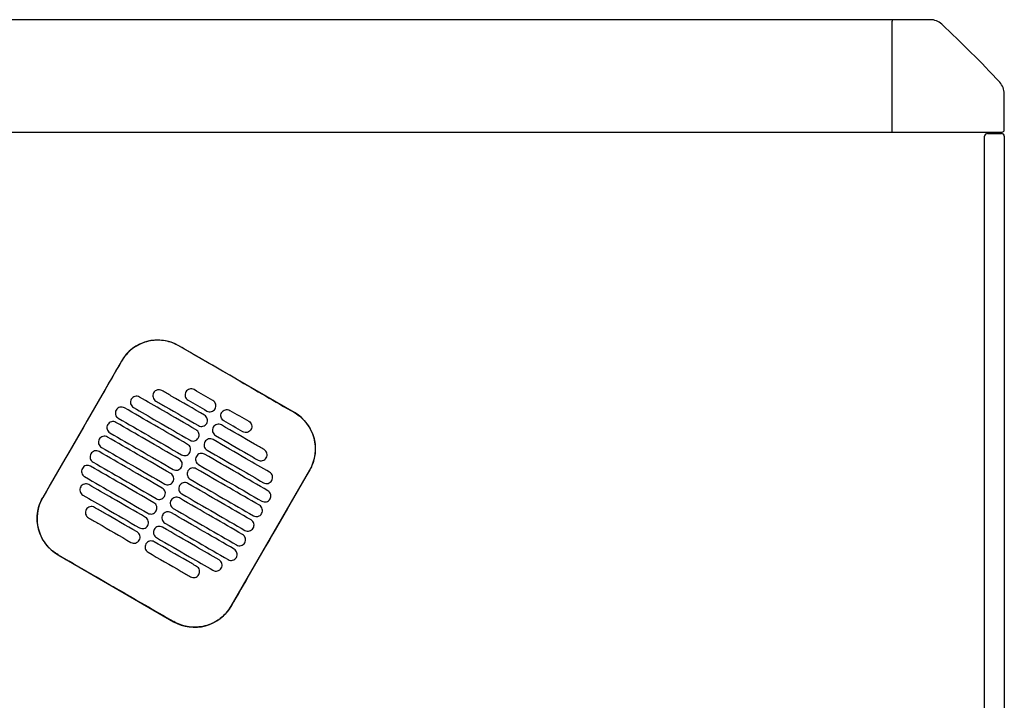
# Model space of a CAD drawing. Header units: metres. Extents: x 15.7 to 54.8, y -39.7 to 1.1.
# Tile 202 of 256: x 54.058 to 54.759, y -37.287 to -36.803. Entities that reach past the tile are written whole.
import ezdxf

# ---------------------------------------------------------------- set-up
doc = ezdxf.new("R2010")
doc.units = ezdxf.units.M
doc.header["$MEASUREMENT"] = 0
doc.layers.add('2D', color=252, linetype='Continuous')

# ---------------------------------------------------------------- blocks, each defined once
blk = doc.blocks.new('2D_QYOS_600')
for p, q in [((2.36149, 0), (1.70935, 0)), ((2.3873, 0), (2.36149, 0)), ((2.35999, -0.0015), (2.35999, -0.0795)), ((2.43999, -0.0785), (2.43999, -0.05269)), ((0.0795, -0.08), (2.36049, -0.08)), ((2.36049, -0.08), (2.43849, -0.08)), ((2.42604, -0.967), (2.42604, -0.083)), ((2.42804, -0.081), (2.43804, -0.081)), ((2.44004, -0.083), (2.44004, -0.967)), ((1.93453, -0.2796), (1.85227, -0.23208)), ((1.81128, -0.24305), (1.75526, -0.34003)), ((1.88948, -0.41757), (1.9455, -0.32058)), ((1.76623, -0.38102), (1.84849, -0.42854))]:
    blk.add_line(p, q)
for centre, radius, start, end in [((2.36149, -0.0015), 0.0015, 90, 180), ((2.3873, -0.012), 0.012, 47.12151, 90), ((1.85842, -0.58157), 0.78926, 42.87849, 47.12151), ((2.42799, -0.05269), 0.012, 0, 42.87849), ((2.36049, -0.0795), 0.0005, 180, 270), ((2.42804, -0.083), 0.002, 90, 180), ((2.43804, -0.083), 0.002, 0, 90), ((2.43849, -0.0785), 0.0015, 270, 0), ((1.83726, -0.25806), 0.03, 59.98651, 149.98651), ((1.91952, -0.30558), 0.03, 329.98651, 59.98651), ((1.78124, -0.35504), 0.03, 149.98651, 239.98651), ((1.8635, -0.40256), 0.03, 239.98651, 329.98651)]:
    blk.add_arc(centre, radius, start, end)
for points, knots in [([(1.85221, -0.23218), (1.85155, -0.2318), (1.85088, -0.23144), (1.84698, -0.22957), (1.84353, -0.22861), (1.8364, -0.22796), (1.83277, -0.22828), (1.82545, -0.23031), (1.82186, -0.23213), (1.81576, -0.23695), (1.81327, -0.23984), (1.81138, -0.24311)], [-8.20809, -8.20809, -8.20809, -8.20809, -7.978943, -7.978943, -6.912231, -6.912231, -5.830065, -5.830065, -4.632711, -4.632711, -3.498654, -3.498654, -3.498654, -3.498654]), ([(1.89334, -0.25595), (1.89171, -0.25501), (1.89009, -0.25407), (1.87458, -0.24511), (1.86319, -0.23852), (1.85221, -0.23218)], [-12.071476, -12.071476, -12.071476, -12.071476, -11.509189, -11.509189, -6.696301, -6.696301, -6.696301, -6.696301]), ([(1.81138, -0.24311), (1.80682, -0.251), (1.80209, -0.2592), (1.78344, -0.2915), (1.7694, -0.3158), (1.75536, -0.34009)], [-3.18138, -3.18138, -3.18138, -3.18138, -2.673929, -2.673929, -1.133377, -1.133377, -1.133377, -1.133377]), ([(1.8343, -0.26559), (1.83405, -0.26601), (1.83383, -0.26656), (1.83369, -0.26775), (1.83372, -0.2683), (1.834, -0.26938), (1.83426, -0.26989), (1.83498, -0.27085), (1.83544, -0.27121), (1.83587, -0.27146)], [-0.5553353, -0.5553353, -0.5553353, -0.5553353, -0.4045593, -0.4045593, -0.278267, -0.278267, -0.1472205, -0.1472205, 0, 0, 0, 0]), ([(1.84017, -0.26401), (1.83975, -0.26377), (1.8392, -0.26355), (1.83802, -0.2634), (1.83746, -0.26344), (1.83639, -0.26372), (1.83587, -0.26397), (1.83491, -0.2647), (1.83454, -0.26516), (1.8343, -0.26559)], [-0.5513875, -0.5513875, -0.5513875, -0.5513875, -0.4031047, -0.4031047, -0.2776919, -0.2776919, -0.1471638, -0.1471638, 0, 0, 0, 0]), ([(1.87048, -0.28152), (1.86262, -0.27698), (1.85475, -0.27243), (1.84464, -0.2666), (1.84241, -0.2653), (1.84017, -0.26401)], [0.699452, 0.699452, 0.699452, 0.699452, 3.425217, 3.425217, 4.200582, 4.200582, 4.200582, 4.200582]), ([(1.85719, -0.26495), (1.85694, -0.26537), (1.85672, -0.26592), (1.85657, -0.26711), (1.85661, -0.26766), (1.85689, -0.26874), (1.85714, -0.26926), (1.85787, -0.27021), (1.85833, -0.27058), (1.85875, -0.27082)], [-0.5553938, -0.5553938, -0.5553938, -0.5553938, -0.4045733, -0.4045733, -0.2782728, -0.2782728, -0.147221, -0.147221, 0, 0, 0, 0]), ([(1.86306, -0.26337), (1.86263, -0.26313), (1.86208, -0.26291), (1.8609, -0.26276), (1.86035, -0.2628), (1.85927, -0.26308), (1.85876, -0.26333), (1.8578, -0.26406), (1.85743, -0.26452), (1.85719, -0.26495)], [-0.5513269, -0.5513269, -0.5513269, -0.5513269, -0.4030891, -0.4030891, -0.2776846, -0.2776846, -0.1471626, -0.1471626, 0, 0, 0, 0]), ([(1.81834, -0.27022), (1.81809, -0.27065), (1.81787, -0.2712), (1.81773, -0.27239), (1.81776, -0.27294), (1.81804, -0.27401), (1.8183, -0.27453), (1.81902, -0.27549), (1.81948, -0.27585), (1.81991, -0.2761)], [-0.5553003, -0.5553003, -0.5553003, -0.5553003, -0.4045497, -0.4045497, -0.2782639, -0.2782639, -0.1472208, -0.1472208, 0, 0, 0, 0]), ([(1.82421, -0.26865), (1.82378, -0.2684), (1.82324, -0.26819), (1.82206, -0.26804), (1.8215, -0.26807), (1.82043, -0.26836), (1.81991, -0.26861), (1.81895, -0.26934), (1.81858, -0.2698), (1.81834, -0.27022)], [-0.5514248, -0.5514248, -0.5514248, -0.5514248, -0.4031161, -0.4031161, -0.2776965, -0.2776965, -0.1471644, -0.1471644, 0, 0, 0, 0]), ([(1.86448, -0.29191), (1.85661, -0.28737), (1.84875, -0.28282), (1.83532, -0.27507), (1.82976, -0.27186), (1.82421, -0.26865)], [0.699452, 0.699452, 0.699452, 0.699452, 3.42526, 3.42526, 5.350619, 5.350619, 5.350619, 5.350619]), ([(1.83587, -0.27146), (1.8381, -0.27275), (1.84034, -0.27404), (1.85045, -0.27988), (1.85831, -0.28443), (1.86618, -0.28897)], [2.649916, 2.649916, 2.649916, 2.649916, 3.425249, 3.425249, 6.151046, 6.151046, 6.151046, 6.151046]), ([(1.87805, -0.277), (1.8783, -0.27658), (1.87852, -0.27603), (1.87867, -0.27484), (1.87863, -0.27429), (1.87835, -0.27321), (1.8781, -0.2727), (1.87737, -0.27174), (1.87691, -0.27138), (1.87649, -0.27113)], [-0.5554178, -0.5554178, -0.5554178, -0.5554178, -0.4045751, -0.4045751, -0.2782741, -0.2782741, -0.1472211, -0.1472211, 0, 0, 0, 0]), ([(1.80757, -0.27786), (1.80733, -0.27829), (1.80711, -0.27884), (1.80696, -0.28003), (1.807, -0.28058), (1.80728, -0.28165), (1.80753, -0.28217), (1.80826, -0.28313), (1.80872, -0.28349), (1.80914, -0.28374)], [-0.5552876, -0.5552876, -0.5552876, -0.5552876, -0.4045446, -0.4045446, -0.2782629, -0.2782629, -0.1472212, -0.1472212, 0, 0, 0, 0]), ([(1.81344, -0.27629), (1.81302, -0.27604), (1.81247, -0.27583), (1.81129, -0.27568), (1.81074, -0.27571), (1.80966, -0.276), (1.80914, -0.27625), (1.80818, -0.27698), (1.80782, -0.27744), (1.80757, -0.27786)], [-0.5514378, -0.5514378, -0.5514378, -0.5514378, -0.4031217, -0.4031217, -0.2776979, -0.2776979, -0.1471642, -0.1471642, 0, 0, 0, 0]), ([(1.85848, -0.30231), (1.85061, -0.29776), (1.84274, -0.29322), (1.82773, -0.28454), (1.82059, -0.28042), (1.81344, -0.27629)], [0.699452, 0.699452, 0.699452, 0.699452, 3.425292, 3.425292, 5.900643, 5.900643, 5.900643, 5.900643]), ([(1.81991, -0.2761), (1.82546, -0.27931), (1.83102, -0.28252), (1.84444, -0.29027), (1.85231, -0.29482), (1.86018, -0.29936)], [1.499949, 1.499949, 1.499949, 1.499949, 3.425284, 3.425284, 6.151116, 6.151116, 6.151116, 6.151116]), ([(1.87219, -0.27858), (1.87261, -0.27882), (1.87316, -0.27904), (1.87434, -0.27919), (1.87489, -0.27915), (1.87597, -0.27887), (1.87648, -0.27862), (1.87744, -0.27789), (1.87781, -0.27743), (1.87805, -0.277)], [-0.5512937, -0.5512937, -0.5512937, -0.5512937, -0.403082, -0.403082, -0.27768, -0.27768, -0.1471612, -0.1471612, 0, 0, 0, 0]), ([(1.8843, -0.28558), (1.88387, -0.28533), (1.88342, -0.28497), (1.88269, -0.28401), (1.88244, -0.28349), (1.88215, -0.28242), (1.88212, -0.28187), (1.88227, -0.28068), (1.88249, -0.28013), (1.88273, -0.27971)], [0, 0, 0, 0, 0.1472222, 0.1472222, 0.2782773, 0.2782773, 0.4045795, 0.4045795, 0.5554397, 0.5554397, 0.5554397, 0.5554397]), ([(1.88273, -0.27971), (1.88298, -0.27928), (1.88334, -0.27882), (1.8843, -0.27809), (1.88482, -0.27784), (1.88589, -0.27756), (1.88645, -0.27752), (1.88763, -0.27767), (1.88818, -0.27789), (1.8886, -0.27813)], [0, 0, 0, 0, 0.1471605, 0.1471605, 0.2776781, 0.2776781, 0.4030803, 0.4030803, 0.5512777, 0.5512777, 0.5512777, 0.5512777]), ([(1.93447, -0.2797), (1.93453, -0.27973), (1.93459, -0.27976), (1.93806, -0.2818), (1.94105, -0.28446), (1.9458, -0.29078), (1.94752, -0.29438), (1.94938, -0.30168), (1.94963, -0.30529), (1.94891, -0.31181), (1.94815, -0.31469), (1.94651, -0.31848), (1.94599, -0.31952), (1.9454, -0.32053)], [8.273299, 8.273299, 8.273299, 8.273299, 8.293543, 8.293543, 9.48086, 9.48086, 10.665623, 10.665623, 11.74288, 11.74288, 12.632334, 12.632334, 12.981673, 12.981673, 12.981673, 12.981673]), ([(1.80744, -0.28668), (1.80702, -0.28644), (1.80647, -0.28622), (1.80529, -0.28607), (1.80473, -0.28611), (1.80366, -0.28639), (1.80314, -0.28664), (1.80218, -0.28737), (1.80182, -0.28783), (1.80157, -0.28826)], [-0.5514274, -0.5514274, -0.5514274, -0.5514274, -0.4031209, -0.4031209, -0.2776962, -0.2776962, -0.1471634, -0.1471634, 0, 0, 0, 0]), ([(1.85248, -0.3127), (1.84461, -0.30815), (1.83674, -0.30361), (1.82173, -0.29493), (1.81458, -0.29081), (1.80744, -0.28668)], [0.699452, 0.699452, 0.699452, 0.699452, 3.425313, 3.425313, 5.900643, 5.900643, 5.900643, 5.900643]), ([(1.80914, -0.28374), (1.81629, -0.28786), (1.82343, -0.29199), (1.83844, -0.30066), (1.84631, -0.30521), (1.85418, -0.30975)], [0.949973, 0.949973, 0.949973, 0.949973, 3.425307, 3.425307, 6.151164, 6.151164, 6.151164, 6.151164]), ([(1.86618, -0.28897), (1.86661, -0.28921), (1.86715, -0.28943), (1.86833, -0.28958), (1.86889, -0.28954), (1.86996, -0.28926), (1.87048, -0.28901), (1.87144, -0.28828), (1.87181, -0.28782), (1.87205, -0.28739)], [-0.5513071, -0.5513071, -0.5513071, -0.5513071, -0.4030846, -0.4030846, -0.2776802, -0.2776802, -0.1471604, -0.1471604, 0, 0, 0, 0]), ([(1.87205, -0.28739), (1.8723, -0.28697), (1.87252, -0.28642), (1.87266, -0.28523), (1.87263, -0.28468), (1.87235, -0.28361), (1.87209, -0.28309), (1.87137, -0.28213), (1.87091, -0.28177), (1.87048, -0.28152)], [-0.5553983, -0.5553983, -0.5553983, -0.5553983, -0.4045681, -0.4045681, -0.278271, -0.278271, -0.1472202, -0.1472202, 0, 0, 0, 0]), ([(1.90203, -0.28589), (1.90246, -0.28613), (1.90291, -0.2865), (1.90364, -0.28745), (1.90389, -0.28797), (1.90417, -0.28904), (1.90421, -0.2896), (1.90406, -0.29079), (1.90384, -0.29134), (1.9036, -0.29176)], [0, 0, 0, 0, 0.147223, 0.147223, 0.2782783, 0.2782783, 0.4045781, 0.4045781, 0.5554474, 0.5554474, 0.5554474, 0.5554474]), ([(1.80157, -0.28826), (1.80133, -0.28868), (1.80111, -0.28923), (1.80096, -0.29042), (1.80099, -0.29097), (1.80128, -0.29204), (1.80153, -0.29256), (1.80226, -0.29352), (1.80271, -0.29388), (1.80314, -0.29413)], [-0.5552953, -0.5552953, -0.5552953, -0.5552953, -0.4045437, -0.4045437, -0.2782634, -0.2782634, -0.1472215, -0.1472215, 0, 0, 0, 0]), ([(1.80314, -0.29413), (1.81028, -0.29825), (1.81743, -0.30238), (1.83244, -0.31105), (1.84031, -0.3156), (1.84818, -0.32014)], [0.949998, 0.949998, 0.949998, 0.949998, 3.42532, 3.42532, 6.151189, 6.151189, 6.151189, 6.151189]), ([(1.86605, -0.29779), (1.86629, -0.29736), (1.86651, -0.29681), (1.86666, -0.29562), (1.86663, -0.29507), (1.86634, -0.294), (1.86609, -0.29348), (1.86536, -0.29252), (1.86491, -0.29216), (1.86448, -0.29191)], [-0.5553838, -0.5553838, -0.5553838, -0.5553838, -0.4045626, -0.4045626, -0.2782686, -0.2782686, -0.1472195, -0.1472195, 0, 0, 0, 0]), ([(1.87673, -0.2901), (1.87648, -0.29052), (1.87626, -0.29107), (1.87612, -0.29226), (1.87615, -0.29281), (1.87643, -0.29389), (1.87669, -0.2944), (1.87741, -0.29536), (1.87787, -0.29572), (1.8783, -0.29597)], [-0.5554159, -0.5554159, -0.5554159, -0.5554159, -0.4045716, -0.4045716, -0.2782736, -0.2782736, -0.1472211, -0.1472211, 0, 0, 0, 0]), ([(1.8826, -0.28852), (1.88217, -0.28828), (1.88163, -0.28806), (1.88045, -0.28791), (1.87989, -0.28795), (1.87882, -0.28823), (1.8783, -0.28848), (1.87734, -0.28921), (1.87697, -0.28967), (1.87673, -0.2901)], [-0.5512944, -0.5512944, -0.5512944, -0.5512944, -0.4030833, -0.4030833, -0.2776787, -0.2776787, -0.1471599, -0.1471599, 0, 0, 0, 0]), ([(1.91291, -0.30603), (1.91068, -0.30474), (1.90844, -0.30345), (1.89833, -0.29761), (1.89047, -0.29307), (1.8826, -0.28852)], [2.649852, 2.649852, 2.649852, 2.649852, 3.425217, 3.425217, 6.150983, 6.150983, 6.150983, 6.150983]), ([(1.9036, -0.29176), (1.90335, -0.29218), (1.90299, -0.29264), (1.90203, -0.29338), (1.90151, -0.29363), (1.90043, -0.29391), (1.89988, -0.29395), (1.8987, -0.2938), (1.89815, -0.29358), (1.89773, -0.29334)], [0, 0, 0, 0, 0.1471602, 0.1471602, 0.2776775, 0.2776775, 0.4030818, 0.4030818, 0.5512681, 0.5512681, 0.5512681, 0.5512681]), ([(1.79557, -0.29865), (1.79532, -0.29907), (1.7951, -0.29962), (1.79496, -0.30081), (1.79499, -0.30136), (1.79527, -0.30244), (1.79553, -0.30295), (1.79625, -0.30391), (1.79671, -0.30427), (1.79714, -0.30452)], [-0.5553076, -0.5553076, -0.5553076, -0.5553076, -0.4045445, -0.4045445, -0.2782646, -0.2782646, -0.1472219, -0.1472219, 0, 0, 0, 0]), ([(1.80144, -0.29707), (1.80101, -0.29683), (1.80047, -0.29661), (1.79929, -0.29646), (1.79873, -0.2965), (1.79766, -0.29678), (1.79714, -0.29703), (1.79618, -0.29776), (1.79581, -0.29822), (1.79557, -0.29865)], [-0.5514139, -0.5514139, -0.5514139, -0.5514139, -0.4031194, -0.4031194, -0.2776944, -0.2776944, -0.1471626, -0.1471626, 0, 0, 0, 0]), ([(1.84647, -0.32309), (1.83861, -0.31854), (1.83074, -0.314), (1.81573, -0.30532), (1.80858, -0.3012), (1.80144, -0.29707)], [0.699452, 0.699452, 0.699452, 0.699452, 3.425322, 3.425322, 5.900643, 5.900643, 5.900643, 5.900643]), ([(1.86018, -0.29936), (1.8606, -0.29961), (1.86115, -0.29982), (1.86233, -0.29997), (1.86289, -0.29994), (1.86396, -0.29965), (1.86448, -0.2994), (1.86544, -0.29867), (1.8658, -0.29821), (1.86605, -0.29779)], [-0.5513171, -0.5513171, -0.5513171, -0.5513171, -0.4030867, -0.4030867, -0.2776803, -0.2776803, -0.1471597, -0.1471597, 0, 0, 0, 0]), ([(1.87073, -0.30049), (1.87048, -0.30091), (1.87026, -0.30146), (1.87011, -0.30265), (1.87015, -0.3032), (1.87043, -0.30428), (1.87068, -0.30479), (1.87141, -0.30575), (1.87187, -0.30611), (1.87229, -0.30636)], [-0.555397, -0.555397, -0.555397, -0.555397, -0.4045652, -0.4045652, -0.2782705, -0.2782705, -0.1472202, -0.1472202, 0, 0, 0, 0]), ([(1.8766, -0.29891), (1.87617, -0.29867), (1.87562, -0.29845), (1.87444, -0.2983), (1.87389, -0.29834), (1.87281, -0.29862), (1.8723, -0.29887), (1.87134, -0.2996), (1.87097, -0.30006), (1.87073, -0.30049)], [-0.5513075, -0.5513075, -0.5513075, -0.5513075, -0.4030857, -0.4030857, -0.2776792, -0.2776792, -0.1471593, -0.1471593, 0, 0, 0, 0]), ([(1.91687, -0.32218), (1.91131, -0.31897), (1.90576, -0.31576), (1.89233, -0.308), (1.88446, -0.30346), (1.8766, -0.29891)], [1.499901, 1.499901, 1.499901, 1.499901, 3.42526, 3.42526, 6.151068, 6.151068, 6.151068, 6.151068]), ([(1.8783, -0.29597), (1.88616, -0.30051), (1.89403, -0.30506), (1.90414, -0.31089), (1.90637, -0.31219), (1.90861, -0.31348)], [0.699452, 0.699452, 0.699452, 0.699452, 3.425249, 3.425249, 4.200582, 4.200582, 4.200582, 4.200582]), ([(1.79544, -0.30746), (1.79501, -0.30722), (1.79446, -0.307), (1.79328, -0.30685), (1.79273, -0.30689), (1.79165, -0.30717), (1.79114, -0.30742), (1.79018, -0.30815), (1.78981, -0.30861), (1.78957, -0.30904)], [-0.551397, -0.551397, -0.551397, -0.551397, -0.4031173, -0.4031173, -0.2776925, -0.2776925, -0.1471621, -0.1471621, 0, 0, 0, 0]), ([(1.84047, -0.33348), (1.8326, -0.32893), (1.82474, -0.32439), (1.80972, -0.31572), (1.80258, -0.31159), (1.79544, -0.30746)], [0.699452, 0.699452, 0.699452, 0.699452, 3.425321, 3.425321, 5.900643, 5.900643, 5.900643, 5.900643]), ([(1.79714, -0.30452), (1.80428, -0.30864), (1.81142, -0.31277), (1.82644, -0.32144), (1.8343, -0.32599), (1.84217, -0.33053)], [0.950001, 0.950001, 0.950001, 0.950001, 3.425322, 3.425322, 6.151192, 6.151192, 6.151192, 6.151192]), ([(1.85418, -0.30975), (1.8546, -0.31), (1.85515, -0.31021), (1.85633, -0.31036), (1.85688, -0.31033), (1.85796, -0.31004), (1.85848, -0.30979), (1.85944, -0.30906), (1.8598, -0.3086), (1.86005, -0.30818)], [-0.5513237, -0.5513237, -0.5513237, -0.5513237, -0.4030882, -0.4030882, -0.2776804, -0.2776804, -0.1471592, -0.1471592, 0, 0, 0, 0]), ([(1.86005, -0.30818), (1.86029, -0.30775), (1.86051, -0.3072), (1.86066, -0.30601), (1.86062, -0.30546), (1.86034, -0.30439), (1.86009, -0.30387), (1.85936, -0.30292), (1.8589, -0.30255), (1.85848, -0.30231)], [-0.5553742, -0.5553742, -0.5553742, -0.5553742, -0.4045587, -0.4045587, -0.278267, -0.278267, -0.1472191, -0.1472191, 0, 0, 0, 0]), ([(1.87229, -0.30636), (1.88016, -0.3109), (1.88803, -0.31545), (1.90145, -0.3232), (1.90701, -0.32641), (1.91257, -0.32962)], [0.699452, 0.699452, 0.699452, 0.699452, 3.425284, 3.425284, 5.350619, 5.350619, 5.350619, 5.350619]), ([(1.91448, -0.3119), (1.91473, -0.31148), (1.91495, -0.31093), (1.91509, -0.30974), (1.91506, -0.30919), (1.91478, -0.30812), (1.91452, -0.3076), (1.9138, -0.30664), (1.91334, -0.30628), (1.91291, -0.30603)], [-0.555418, -0.555418, -0.555418, -0.555418, -0.4045683, -0.4045683, -0.2782762, -0.2782762, -0.1472238, -0.1472238, 0, 0, 0, 0]), ([(1.78957, -0.30904), (1.78932, -0.30946), (1.7891, -0.31001), (1.78895, -0.3112), (1.78899, -0.31175), (1.78927, -0.31283), (1.78952, -0.31334), (1.79025, -0.3143), (1.79071, -0.31466), (1.79113, -0.31491)], [-0.5553245, -0.5553245, -0.5553245, -0.5553245, -0.4045471, -0.4045471, -0.2782667, -0.2782667, -0.1472226, -0.1472226, 0, 0, 0, 0]), ([(1.79113, -0.31491), (1.79828, -0.31904), (1.80542, -0.32316), (1.82043, -0.33183), (1.8283, -0.33638), (1.83617, -0.34092)], [0.949982, 0.949982, 0.949982, 0.949982, 3.425312, 3.425312, 6.151173, 6.151173, 6.151173, 6.151173]), ([(1.85404, -0.31857), (1.85429, -0.31815), (1.85451, -0.31759), (1.85466, -0.31641), (1.85462, -0.31585), (1.85434, -0.31478), (1.85409, -0.31426), (1.85336, -0.31331), (1.8529, -0.31294), (1.85248, -0.3127)], [-0.5553693, -0.5553693, -0.5553693, -0.5553693, -0.4045566, -0.4045566, -0.2782661, -0.2782661, -0.1472189, -0.1472189, 0, 0, 0, 0]), ([(1.86472, -0.31088), (1.86448, -0.3113), (1.86426, -0.31185), (1.86411, -0.31304), (1.86415, -0.31359), (1.86443, -0.31467), (1.86468, -0.31518), (1.86541, -0.31614), (1.86587, -0.3165), (1.86629, -0.31675)], [-0.555383, -0.555383, -0.555383, -0.555383, -0.4045604, -0.4045604, -0.2782682, -0.2782682, -0.1472195, -0.1472195, 0, 0, 0, 0]), ([(1.87059, -0.3093), (1.87017, -0.30906), (1.86962, -0.30884), (1.86844, -0.30869), (1.86789, -0.30873), (1.86681, -0.30901), (1.86629, -0.30926), (1.86533, -0.30999), (1.86497, -0.31045), (1.86472, -0.31088)], [-0.5513173, -0.5513173, -0.5513173, -0.5513173, -0.4030875, -0.4030875, -0.2776797, -0.2776797, -0.147159, -0.147159, 0, 0, 0, 0]), ([(1.91563, -0.33532), (1.90848, -0.33119), (1.90134, -0.32706), (1.88633, -0.31839), (1.87846, -0.31385), (1.87059, -0.3093)], [0.949941, 0.949941, 0.949941, 0.949941, 3.425292, 3.425292, 6.151132, 6.151132, 6.151132, 6.151132]), ([(1.90861, -0.31348), (1.90904, -0.31372), (1.90958, -0.31394), (1.91076, -0.31409), (1.91132, -0.31405), (1.91239, -0.31377), (1.91291, -0.31352), (1.91387, -0.31279), (1.91424, -0.31233), (1.91448, -0.3119)], [-0.5513007, -0.5513007, -0.5513007, -0.5513007, -0.4030941, -0.4030941, -0.2776814, -0.2776814, -0.1471603, -0.1471603, 0, 0, 0, 0]), ([(1.78356, -0.31943), (1.78332, -0.31985), (1.7831, -0.3204), (1.78295, -0.32159), (1.78299, -0.32214), (1.78327, -0.32322), (1.78352, -0.32373), (1.78425, -0.32469), (1.78471, -0.32505), (1.78513, -0.3253)], [-0.5553462, -0.5553462, -0.5553462, -0.5553462, -0.4045514, -0.4045514, -0.2782696, -0.2782696, -0.1472236, -0.1472236, 0, 0, 0, 0]), ([(1.78943, -0.31785), (1.78901, -0.31761), (1.78846, -0.31739), (1.78728, -0.31724), (1.78673, -0.31728), (1.78565, -0.31756), (1.78513, -0.31781), (1.78417, -0.31854), (1.78381, -0.319), (1.78356, -0.31943)], [-0.551377, -0.551377, -0.551377, -0.551377, -0.4031143, -0.4031143, -0.2776905, -0.2776905, -0.1471617, -0.1471617, 0, 0, 0, 0]), ([(1.83447, -0.34387), (1.8266, -0.33932), (1.81873, -0.33478), (1.80372, -0.32611), (1.79658, -0.32198), (1.78943, -0.31785)], [0.699452, 0.699452, 0.699452, 0.699452, 3.425308, 3.425308, 5.900643, 5.900643, 5.900643, 5.900643]), ([(1.84818, -0.32014), (1.8486, -0.32039), (1.84915, -0.3206), (1.85033, -0.32075), (1.85088, -0.32072), (1.85196, -0.32044), (1.85248, -0.32018), (1.85343, -0.31945), (1.8538, -0.31899), (1.85404, -0.31857)], [-0.551327, -0.551327, -0.551327, -0.551327, -0.403089, -0.403089, -0.2776804, -0.2776804, -0.1471589, -0.1471589, 0, 0, 0, 0]), ([(1.85872, -0.32127), (1.85848, -0.32169), (1.85826, -0.32224), (1.85811, -0.32343), (1.85814, -0.32398), (1.85843, -0.32506), (1.85868, -0.32558), (1.85941, -0.32653), (1.85986, -0.32689), (1.86029, -0.32714)], [-0.5553737, -0.5553737, -0.5553737, -0.5553737, -0.4045574, -0.4045574, -0.2782667, -0.2782667, -0.1472191, -0.1472191, 0, 0, 0, 0]), ([(1.86459, -0.31969), (1.86417, -0.31945), (1.86362, -0.31923), (1.86244, -0.31908), (1.86188, -0.31912), (1.86081, -0.3194), (1.86029, -0.31965), (1.85933, -0.32038), (1.85897, -0.32084), (1.85872, -0.32127)], [-0.5513238, -0.5513238, -0.5513238, -0.5513238, -0.4030887, -0.4030887, -0.27768, -0.27768, -0.1471588, -0.1471588, 0, 0, 0, 0]), ([(1.90963, -0.34571), (1.90248, -0.34158), (1.89534, -0.33746), (1.88033, -0.32878), (1.87246, -0.32424), (1.86459, -0.31969)], [0.949982, 0.949982, 0.949982, 0.949982, 3.425312, 3.425312, 6.151173, 6.151173, 6.151173, 6.151173]), ([(1.86629, -0.31675), (1.87416, -0.32129), (1.88203, -0.32584), (1.89704, -0.33451), (1.90418, -0.33864), (1.91133, -0.34277)], [0.699452, 0.699452, 0.699452, 0.699452, 3.425308, 3.425308, 5.900643, 5.900643, 5.900643, 5.900643]), ([(1.9454, -0.32053), (1.93136, -0.34482), (1.91732, -0.36911), (1.89866, -0.40144), (1.89402, -0.40948), (1.88938, -0.41751)], [1.133412, 1.133412, 1.133412, 1.133412, 2.681586, 2.681586, 3.193366, 3.193366, 3.193366, 3.193366]), ([(1.91844, -0.32805), (1.91868, -0.32763), (1.9189, -0.32707), (1.91905, -0.32589), (1.91901, -0.32533), (1.91873, -0.32426), (1.91848, -0.32374), (1.91775, -0.32279), (1.91729, -0.32242), (1.91687, -0.32218)], [-0.55538, -0.55538, -0.55538, -0.55538, -0.4045589, -0.4045589, -0.278273, -0.278273, -0.147224, -0.147224, 0, 0, 0, 0]), ([(1.78513, -0.3253), (1.79228, -0.32943), (1.79942, -0.33355), (1.81443, -0.34223), (1.8223, -0.34677), (1.83017, -0.35132)], [0.949941, 0.949941, 0.949941, 0.949941, 3.425291, 3.425291, 6.151132, 6.151132, 6.151132, 6.151132]), ([(1.84217, -0.33053), (1.8426, -0.33078), (1.84314, -0.331), (1.84433, -0.33114), (1.84488, -0.33111), (1.84595, -0.33083), (1.84647, -0.33057), (1.84743, -0.32984), (1.8478, -0.32938), (1.84804, -0.32896)], [-0.551327, -0.551327, -0.551327, -0.551327, -0.4030892, -0.4030892, -0.2776802, -0.2776802, -0.1471588, -0.1471588, 0, 0, 0, 0]), ([(1.84804, -0.32896), (1.84829, -0.32854), (1.84851, -0.32798), (1.84865, -0.3268), (1.84862, -0.32624), (1.84834, -0.32517), (1.84808, -0.32465), (1.84736, -0.3237), (1.8469, -0.32333), (1.84647, -0.32309)], [-0.5553691, -0.5553691, -0.5553691, -0.5553691, -0.4045561, -0.4045561, -0.278266, -0.278266, -0.1472189, -0.1472189, 0, 0, 0, 0]), ([(1.85859, -0.33008), (1.85816, -0.32984), (1.85762, -0.32962), (1.85644, -0.32947), (1.85588, -0.32951), (1.85481, -0.32979), (1.85429, -0.33004), (1.85333, -0.33078), (1.85296, -0.33123), (1.85272, -0.33166)], [-0.551327, -0.551327, -0.551327, -0.551327, -0.4030892, -0.4030892, -0.2776802, -0.2776802, -0.1471588, -0.1471588, 0, 0, 0, 0]), ([(1.86029, -0.32714), (1.86816, -0.33169), (1.87602, -0.33623), (1.89104, -0.3449), (1.89818, -0.34903), (1.90533, -0.35316)], [0.699452, 0.699452, 0.699452, 0.699452, 3.425321, 3.425321, 5.900643, 5.900643, 5.900643, 5.900643]), ([(1.91257, -0.32962), (1.91299, -0.32987), (1.91354, -0.33008), (1.91472, -0.33023), (1.91527, -0.3302), (1.91635, -0.32992), (1.91687, -0.32966), (1.91783, -0.32893), (1.91819, -0.32847), (1.91844, -0.32805)], [-0.551342, -0.551342, -0.551342, -0.551342, -0.4031061, -0.4031061, -0.2776864, -0.2776864, -0.147161, -0.147161, 0, 0, 0, 0]), ([(1.78232, -0.33257), (1.78208, -0.33299), (1.78186, -0.33354), (1.78171, -0.33473), (1.78175, -0.33528), (1.78203, -0.33636), (1.78228, -0.33688), (1.78301, -0.33783), (1.78347, -0.3382), (1.78389, -0.33844)], [-0.5553798, -0.5553798, -0.5553798, -0.5553798, -0.4045588, -0.4045588, -0.278273, -0.278273, -0.147224, -0.147224, 0, 0, 0, 0]), ([(1.78819, -0.33099), (1.78777, -0.33075), (1.78722, -0.33053), (1.78604, -0.33038), (1.78549, -0.33042), (1.78441, -0.3307), (1.78389, -0.33095), (1.78293, -0.33169), (1.78257, -0.33215), (1.78232, -0.33257)], [-0.5513421, -0.5513421, -0.5513421, -0.5513421, -0.4031061, -0.4031061, -0.2776864, -0.2776864, -0.147161, -0.147161, 0, 0, 0, 0]), ([(1.82847, -0.35426), (1.8206, -0.34971), (1.81273, -0.34517), (1.79931, -0.33741), (1.79375, -0.3342), (1.78819, -0.33099)], [0.699452, 0.699452, 0.699452, 0.699452, 3.425284, 3.425284, 5.350619, 5.350619, 5.350619, 5.350619]), ([(1.84204, -0.33935), (1.84228, -0.33893), (1.8425, -0.33838), (1.84265, -0.33719), (1.84262, -0.33663), (1.84233, -0.33556), (1.84208, -0.33504), (1.84135, -0.33409), (1.8409, -0.33372), (1.84047, -0.33348)], [-0.5553737, -0.5553737, -0.5553737, -0.5553737, -0.4045574, -0.4045574, -0.2782667, -0.2782667, -0.1472191, -0.1472191, 0, 0, 0, 0]), ([(1.85272, -0.33166), (1.85247, -0.33208), (1.85225, -0.33263), (1.85211, -0.33382), (1.85214, -0.33437), (1.85242, -0.33545), (1.85268, -0.33597), (1.8534, -0.33692), (1.85386, -0.33729), (1.85429, -0.33753)], [-0.5553691, -0.5553691, -0.5553691, -0.5553691, -0.4045561, -0.4045561, -0.278266, -0.278266, -0.1472189, -0.1472189, 0, 0, 0, 0]), ([(1.90362, -0.3561), (1.89648, -0.35197), (1.88934, -0.34785), (1.87432, -0.33917), (1.86646, -0.33463), (1.85859, -0.33008)], [0.950001, 0.950001, 0.950001, 0.950001, 3.425322, 3.425322, 6.151192, 6.151192, 6.151192, 6.151192]), ([(1.9172, -0.34119), (1.91744, -0.34077), (1.91766, -0.34022), (1.91781, -0.33903), (1.91777, -0.33848), (1.91749, -0.3374), (1.91724, -0.33688), (1.91651, -0.33593), (1.91605, -0.33556), (1.91563, -0.33532)], [-0.5553464, -0.5553464, -0.5553464, -0.5553464, -0.4045515, -0.4045515, -0.2782697, -0.2782697, -0.1472236, -0.1472236, 0, 0, 0, 0]), ([(1.76629, -0.38092), (1.76501, -0.38018), (1.76378, -0.37935), (1.76063, -0.37684), (1.75885, -0.37501), (1.75732, -0.37298), (1.75503, -0.36991), (1.75334, -0.36644), (1.75137, -0.35905), (1.7511, -0.3552), (1.75204, -0.34758), (1.75324, -0.34387), (1.7552, -0.34036), (1.75528, -0.34022), (1.75536, -0.34009)], [17.619777, 17.619777, 17.619777, 17.619777, 18.064718, 18.064718, 18.827754, 18.827754, 18.827754, 19.97637, 19.97637, 21.122539, 21.122539, 22.281306, 22.281306, 22.328075, 22.328075, 22.328075, 22.328075]), ([(1.78389, -0.33844), (1.78945, -0.34165), (1.79501, -0.34486), (1.80843, -0.35262), (1.8163, -0.35716), (1.82417, -0.36171)], [1.499901, 1.499901, 1.499901, 1.499901, 3.42526, 3.42526, 6.151068, 6.151068, 6.151068, 6.151068]), ([(1.83617, -0.34092), (1.83659, -0.34117), (1.83714, -0.34139), (1.83832, -0.34154), (1.83888, -0.3415), (1.83995, -0.34122), (1.84047, -0.34096), (1.84143, -0.34023), (1.84179, -0.33977), (1.84204, -0.33935)], [-0.5513238, -0.5513238, -0.5513238, -0.5513238, -0.4030887, -0.4030887, -0.27768, -0.27768, -0.1471588, -0.1471588, 0, 0, 0, 0]), ([(1.84672, -0.34205), (1.84647, -0.34247), (1.84625, -0.34302), (1.8461, -0.34421), (1.84614, -0.34477), (1.84642, -0.34584), (1.84667, -0.34636), (1.8474, -0.34731), (1.84786, -0.34768), (1.84828, -0.34792)], [-0.5553693, -0.5553693, -0.5553693, -0.5553693, -0.4045566, -0.4045566, -0.2782661, -0.2782661, -0.1472189, -0.1472189, 0, 0, 0, 0]), ([(1.85259, -0.34048), (1.85216, -0.34023), (1.85161, -0.34001), (1.85043, -0.33986), (1.84988, -0.3399), (1.8488, -0.34018), (1.84829, -0.34043), (1.84733, -0.34117), (1.84696, -0.34163), (1.84672, -0.34205)], [-0.5513269, -0.5513269, -0.5513269, -0.5513269, -0.403089, -0.403089, -0.2776804, -0.2776804, -0.1471589, -0.1471589, 0, 0, 0, 0]), ([(1.89762, -0.36649), (1.89048, -0.36236), (1.88333, -0.35824), (1.86832, -0.34957), (1.86045, -0.34502), (1.85259, -0.34048)], [0.949998, 0.949998, 0.949998, 0.949998, 3.42532, 3.42532, 6.151189, 6.151189, 6.151189, 6.151189]), ([(1.85429, -0.33753), (1.86215, -0.34208), (1.87002, -0.34662), (1.88503, -0.35529), (1.89218, -0.35942), (1.89932, -0.36355)], [0.699452, 0.699452, 0.699452, 0.699452, 3.425322, 3.425322, 5.900643, 5.900643, 5.900643, 5.900643]), ([(1.91133, -0.34277), (1.91175, -0.34301), (1.9123, -0.34323), (1.91348, -0.34338), (1.91403, -0.34334), (1.91511, -0.34306), (1.91563, -0.34281), (1.91659, -0.34207), (1.91695, -0.34161), (1.9172, -0.34119)], [-0.5513769, -0.5513769, -0.5513769, -0.5513769, -0.4031143, -0.4031143, -0.2776905, -0.2776905, -0.1471617, -0.1471617, 0, 0, 0, 0]), ([(1.78628, -0.34871), (1.78604, -0.34914), (1.78582, -0.34969), (1.78567, -0.35088), (1.7857, -0.35143), (1.78598, -0.3525), (1.78624, -0.35302), (1.78696, -0.35397), (1.78742, -0.35434), (1.78785, -0.35458)], [-0.5554179, -0.5554179, -0.5554179, -0.5554179, -0.4045683, -0.4045683, -0.2782761, -0.2782761, -0.1472238, -0.1472238, 0, 0, 0, 0]), ([(1.79215, -0.34714), (1.79173, -0.34689), (1.79118, -0.34668), (1.79, -0.34653), (1.78944, -0.34656), (1.78837, -0.34684), (1.78785, -0.3471), (1.78689, -0.34783), (1.78652, -0.34829), (1.78628, -0.34871)], [-0.5513007, -0.5513007, -0.5513007, -0.5513007, -0.4030941, -0.4030941, -0.2776814, -0.2776814, -0.1471603, -0.1471603, 0, 0, 0, 0]), ([(1.82246, -0.36465), (1.8146, -0.36011), (1.80673, -0.35556), (1.79662, -0.34972), (1.79439, -0.34843), (1.79215, -0.34714)], [0.699452, 0.699452, 0.699452, 0.699452, 3.425249, 3.425249, 4.200582, 4.200582, 4.200582, 4.200582]), ([(1.83017, -0.35132), (1.83059, -0.35156), (1.83114, -0.35178), (1.83232, -0.35193), (1.83287, -0.35189), (1.83395, -0.35161), (1.83447, -0.35136), (1.83543, -0.35062), (1.83579, -0.35016), (1.83604, -0.34974)], [-0.5513173, -0.5513173, -0.5513173, -0.5513173, -0.4030875, -0.4030875, -0.2776797, -0.2776797, -0.147159, -0.147159, 0, 0, 0, 0]), ([(1.83604, -0.34974), (1.83628, -0.34932), (1.8365, -0.34877), (1.83665, -0.34758), (1.83661, -0.34703), (1.83633, -0.34595), (1.83608, -0.34543), (1.83535, -0.34448), (1.83489, -0.34411), (1.83447, -0.34387)], [-0.555383, -0.555383, -0.555383, -0.555383, -0.4045605, -0.4045605, -0.2782682, -0.2782682, -0.1472195, -0.1472195, 0, 0, 0, 0]), ([(1.84658, -0.35087), (1.84616, -0.35062), (1.84561, -0.3504), (1.84443, -0.35026), (1.84388, -0.35029), (1.8428, -0.35057), (1.84228, -0.35083), (1.84132, -0.35156), (1.84096, -0.35202), (1.84071, -0.35244)], [-0.5513236, -0.5513236, -0.5513236, -0.5513236, -0.4030881, -0.4030881, -0.2776804, -0.2776804, -0.1471592, -0.1471592, 0, 0, 0, 0]), ([(1.84828, -0.34792), (1.85615, -0.35247), (1.86402, -0.35701), (1.87903, -0.36568), (1.88618, -0.36981), (1.89332, -0.37394)], [0.699452, 0.699452, 0.699452, 0.699452, 3.425313, 3.425313, 5.900643, 5.900643, 5.900643, 5.900643]), ([(1.91119, -0.35158), (1.91144, -0.35116), (1.91166, -0.35061), (1.91181, -0.34942), (1.91177, -0.34887), (1.91149, -0.34779), (1.91124, -0.34727), (1.91051, -0.34632), (1.91005, -0.34595), (1.90963, -0.34571)], [-0.5553248, -0.5553248, -0.5553248, -0.5553248, -0.4045472, -0.4045472, -0.2782668, -0.2782668, -0.1472227, -0.1472227, 0, 0, 0, 0]), ([(1.78785, -0.35458), (1.79008, -0.35588), (1.79232, -0.35717), (1.80243, -0.36301), (1.8103, -0.36755), (1.81816, -0.3721)], [2.649852, 2.649852, 2.649852, 2.649852, 3.425217, 3.425217, 6.150982, 6.150982, 6.150982, 6.150982]), ([(1.83003, -0.36013), (1.83028, -0.35971), (1.8305, -0.35916), (1.83065, -0.35797), (1.83061, -0.35742), (1.83033, -0.35634), (1.83008, -0.35582), (1.82935, -0.35487), (1.82889, -0.3545), (1.82847, -0.35426)], [-0.5553971, -0.5553971, -0.5553971, -0.5553971, -0.4045652, -0.4045652, -0.2782705, -0.2782705, -0.1472202, -0.1472202, 0, 0, 0, 0]), ([(1.84071, -0.35244), (1.84047, -0.35286), (1.84025, -0.35342), (1.8401, -0.3546), (1.84014, -0.35516), (1.84042, -0.35623), (1.84067, -0.35675), (1.8414, -0.3577), (1.84186, -0.35807), (1.84228, -0.35831)], [-0.5553742, -0.5553742, -0.5553742, -0.5553742, -0.4045587, -0.4045587, -0.278267, -0.278267, -0.1472191, -0.1472191, 0, 0, 0, 0]), ([(1.89162, -0.37688), (1.88448, -0.37276), (1.87733, -0.36863), (1.86232, -0.35996), (1.85445, -0.35541), (1.84658, -0.35087)], [0.949972, 0.949972, 0.949972, 0.949972, 3.425307, 3.425307, 6.151164, 6.151164, 6.151164, 6.151164]), ([(1.90519, -0.36197), (1.90544, -0.36155), (1.90566, -0.361), (1.9058, -0.35981), (1.90577, -0.35926), (1.90549, -0.35818), (1.90523, -0.35767), (1.90451, -0.35671), (1.90405, -0.35635), (1.90362, -0.3561)], [-0.5553078, -0.5553078, -0.5553078, -0.5553078, -0.4045446, -0.4045446, -0.2782647, -0.2782647, -0.147222, -0.147222, 0, 0, 0, 0]), ([(1.90533, -0.35316), (1.90575, -0.3534), (1.9063, -0.35362), (1.90748, -0.35377), (1.90803, -0.35373), (1.90911, -0.35345), (1.90963, -0.3532), (1.91058, -0.35247), (1.91095, -0.35201), (1.91119, -0.35158)], [-0.5513969, -0.5513969, -0.5513969, -0.5513969, -0.4031172, -0.4031172, -0.2776925, -0.2776925, -0.1471621, -0.1471621, 0, 0, 0, 0]), ([(1.82417, -0.36171), (1.82459, -0.36195), (1.82514, -0.36217), (1.82632, -0.36232), (1.82687, -0.36228), (1.82795, -0.362), (1.82847, -0.36175), (1.82942, -0.36102), (1.82979, -0.36056), (1.83003, -0.36013)], [-0.5513075, -0.5513075, -0.5513075, -0.5513075, -0.4030857, -0.4030857, -0.2776792, -0.2776792, -0.1471593, -0.1471593, 0, 0, 0, 0]), ([(1.83471, -0.36283), (1.83447, -0.36325), (1.83425, -0.36381), (1.8341, -0.36499), (1.83413, -0.36555), (1.83442, -0.36662), (1.83467, -0.36714), (1.8354, -0.36809), (1.83585, -0.36846), (1.83628, -0.3687)], [-0.5553839, -0.5553839, -0.5553839, -0.5553839, -0.4045626, -0.4045626, -0.2782686, -0.2782686, -0.1472195, -0.1472195, 0, 0, 0, 0]), ([(1.84058, -0.36126), (1.84016, -0.36101), (1.83961, -0.3608), (1.83843, -0.36065), (1.83787, -0.36068), (1.8368, -0.36096), (1.83628, -0.36122), (1.83532, -0.36195), (1.83496, -0.36241), (1.83471, -0.36283)], [-0.551317, -0.551317, -0.551317, -0.551317, -0.4030867, -0.4030867, -0.2776803, -0.2776803, -0.1471597, -0.1471597, 0, 0, 0, 0]), ([(1.88085, -0.38452), (1.8753, -0.38131), (1.86974, -0.3781), (1.85632, -0.37035), (1.84845, -0.3658), (1.84058, -0.36126)], [1.499949, 1.499949, 1.499949, 1.499949, 3.425284, 3.425284, 6.151116, 6.151116, 6.151116, 6.151116]), ([(1.84228, -0.35831), (1.85015, -0.36286), (1.85802, -0.3674), (1.87303, -0.37607), (1.88017, -0.3802), (1.88732, -0.38433)], [0.699452, 0.699452, 0.699452, 0.699452, 3.425292, 3.425292, 5.900643, 5.900643, 5.900643, 5.900643]), ([(1.89932, -0.36355), (1.89975, -0.36379), (1.90029, -0.36401), (1.90148, -0.36416), (1.90203, -0.36412), (1.9031, -0.36384), (1.90362, -0.36359), (1.90458, -0.36286), (1.90495, -0.3624), (1.90519, -0.36197)], [-0.5514137, -0.5514137, -0.5514137, -0.5514137, -0.4031194, -0.4031194, -0.2776944, -0.2776944, -0.1471627, -0.1471627, 0, 0, 0, 0]), ([(1.81816, -0.3721), (1.81859, -0.37234), (1.81913, -0.37256), (1.82032, -0.37271), (1.82087, -0.37267), (1.82194, -0.37239), (1.82246, -0.37214), (1.82342, -0.37141), (1.82379, -0.37095), (1.82403, -0.37052)], [-0.5512944, -0.5512944, -0.5512944, -0.5512944, -0.4030833, -0.4030833, -0.2776787, -0.2776787, -0.1471599, -0.1471599, 0, 0, 0, 0]), ([(1.82403, -0.37052), (1.82428, -0.3701), (1.8245, -0.36955), (1.82465, -0.36836), (1.82461, -0.36781), (1.82433, -0.36673), (1.82408, -0.36622), (1.82335, -0.36526), (1.82289, -0.3649), (1.82246, -0.36465)], [-0.555416, -0.555416, -0.555416, -0.555416, -0.4045716, -0.4045716, -0.2782736, -0.2782736, -0.1472211, -0.1472211, 0, 0, 0, 0]), ([(1.83458, -0.37165), (1.83415, -0.3714), (1.83361, -0.37119), (1.83243, -0.37104), (1.83187, -0.37107), (1.8308, -0.37135), (1.83028, -0.37161), (1.82932, -0.37234), (1.82895, -0.3728), (1.82871, -0.37322)], [-0.551307, -0.551307, -0.551307, -0.551307, -0.4030846, -0.4030846, -0.2776802, -0.2776802, -0.1471604, -0.1471604, 0, 0, 0, 0]), ([(1.83628, -0.3687), (1.84415, -0.37325), (1.85201, -0.37779), (1.86544, -0.38555), (1.871, -0.38876), (1.87655, -0.39197)], [0.699452, 0.699452, 0.699452, 0.699452, 3.42526, 3.42526, 5.350619, 5.350619, 5.350619, 5.350619]), ([(1.89919, -0.37236), (1.89943, -0.37194), (1.89965, -0.37139), (1.8998, -0.3702), (1.89977, -0.36965), (1.89948, -0.36857), (1.89923, -0.36806), (1.8985, -0.3671), (1.89805, -0.36674), (1.89762, -0.36649)], [-0.5552955, -0.5552955, -0.5552955, -0.5552955, -0.4045438, -0.4045438, -0.2782634, -0.2782634, -0.1472215, -0.1472215, 0, 0, 0, 0]), ([(1.82871, -0.37322), (1.82846, -0.37365), (1.82824, -0.3742), (1.8281, -0.37539), (1.82813, -0.37594), (1.82841, -0.37701), (1.82867, -0.37753), (1.82939, -0.37848), (1.82985, -0.37885), (1.83028, -0.37909)], [-0.5553984, -0.5553984, -0.5553984, -0.5553984, -0.4045681, -0.4045681, -0.278271, -0.278271, -0.1472202, -0.1472202, 0, 0, 0, 0]), ([(1.86489, -0.38916), (1.86266, -0.38787), (1.86042, -0.38657), (1.85031, -0.38074), (1.84245, -0.37619), (1.83458, -0.37165)], [2.649916, 2.649916, 2.649916, 2.649916, 3.425249, 3.425249, 6.151046, 6.151046, 6.151046, 6.151046]), ([(1.89319, -0.38275), (1.89343, -0.38233), (1.89365, -0.38178), (1.8938, -0.38059), (1.89376, -0.38004), (1.89348, -0.37896), (1.89323, -0.37845), (1.8925, -0.37749), (1.89204, -0.37713), (1.89162, -0.37688)], [-0.5552879, -0.5552879, -0.5552879, -0.5552879, -0.4045447, -0.4045447, -0.2782629, -0.2782629, -0.1472212, -0.1472212, 0, 0, 0, 0]), ([(1.89332, -0.37394), (1.89374, -0.37418), (1.89429, -0.3744), (1.89547, -0.37455), (1.89603, -0.37451), (1.8971, -0.37423), (1.89762, -0.37398), (1.89858, -0.37325), (1.89894, -0.37279), (1.89919, -0.37236)], [-0.5514273, -0.5514273, -0.5514273, -0.5514273, -0.4031209, -0.4031209, -0.2776962, -0.2776962, -0.1471634, -0.1471634, 0, 0, 0, 0]), ([(1.76629, -0.38092), (1.77688, -0.38704), (1.78791, -0.3934), (1.80338, -0.40234), (1.80542, -0.40351), (1.80742, -0.40467)], [-21.78268, -21.78268, -21.78268, -21.78268, -17.142885, -17.142885, -16.423665, -16.423665, -16.423665, -16.423665]), ([(1.83028, -0.37909), (1.83814, -0.38364), (1.84601, -0.38818), (1.85612, -0.39402), (1.85835, -0.39531), (1.86059, -0.39661)], [0.699452, 0.699452, 0.699452, 0.699452, 3.425217, 3.425217, 4.200582, 4.200582, 4.200582, 4.200582]), ([(1.88242, -0.39039), (1.88267, -0.38997), (1.88289, -0.38942), (1.88303, -0.38823), (1.883, -0.38768), (1.88272, -0.3866), (1.88246, -0.38609), (1.88174, -0.38513), (1.88128, -0.38477), (1.88085, -0.38452)], [-0.5553006, -0.5553006, -0.5553006, -0.5553006, -0.4045498, -0.4045498, -0.2782639, -0.2782639, -0.1472208, -0.1472208, 0, 0, 0, 0]), ([(1.88732, -0.38433), (1.88774, -0.38457), (1.88829, -0.38479), (1.88947, -0.38494), (1.89002, -0.3849), (1.8911, -0.38462), (1.89162, -0.38437), (1.89258, -0.38364), (1.89294, -0.38318), (1.89319, -0.38275)], [-0.5514376, -0.5514376, -0.5514376, -0.5514376, -0.4031217, -0.4031217, -0.2776979, -0.2776979, -0.1471642, -0.1471642, 0, 0, 0, 0]), ([(1.86646, -0.39503), (1.86671, -0.39461), (1.86693, -0.39406), (1.86707, -0.39287), (1.86704, -0.39232), (1.86676, -0.39124), (1.8665, -0.39073), (1.86578, -0.38977), (1.86532, -0.38941), (1.86489, -0.38916)], [-0.5553355, -0.5553355, -0.5553355, -0.5553355, -0.4045594, -0.4045594, -0.278267, -0.278267, -0.1472206, -0.1472206, 0, 0, 0, 0]), ([(1.87655, -0.39197), (1.87698, -0.39221), (1.87752, -0.39243), (1.87871, -0.39258), (1.87926, -0.39254), (1.88033, -0.39226), (1.88085, -0.39201), (1.88181, -0.39128), (1.88218, -0.39082), (1.88242, -0.39039)], [-0.5514247, -0.5514247, -0.5514247, -0.5514247, -0.4031161, -0.4031161, -0.2776965, -0.2776965, -0.1471644, -0.1471644, 0, 0, 0, 0]), ([(1.86059, -0.39661), (1.86102, -0.39685), (1.86156, -0.39707), (1.86274, -0.39722), (1.8633, -0.39718), (1.86437, -0.3969), (1.86489, -0.39665), (1.86585, -0.39592), (1.86622, -0.39546), (1.86646, -0.39503)], [-0.5513873, -0.5513873, -0.5513873, -0.5513873, -0.4031046, -0.4031046, -0.2776919, -0.2776919, -0.1471638, -0.1471638, 0, 0, 0, 0]), ([(1.88938, -0.41751), (1.88858, -0.4189), (1.88767, -0.42022), (1.88473, -0.42383), (1.88245, -0.42588), (1.87666, -0.42968), (1.87304, -0.43116), (1.86559, -0.43261), (1.86185, -0.43264), (1.85481, -0.43137), (1.85154, -0.43017), (1.84855, -0.42844)], [12.978915, 12.978915, 12.978915, 12.978915, 13.461173, 13.461173, 14.374287, 14.374287, 15.53872, 15.53872, 16.650066, 16.650066, 17.687358, 17.687358, 17.687358, 17.687358])]:
    blk.add_open_spline(points, degree=3, knots=knots)
for points in [[(1.89334, -0.25595), (1.90705, -0.26387), (1.92076, -0.27178), (1.93447, -0.2797)], [(1.87649, -0.27113), (1.87201, -0.26855), (1.86753, -0.26596), (1.86306, -0.26337)], [(1.85875, -0.27082), (1.86323, -0.27341), (1.86771, -0.27599), (1.87219, -0.27858)], [(1.8886, -0.27813), (1.89308, -0.28072), (1.89755, -0.2833), (1.90203, -0.28589)], [(1.89773, -0.29334), (1.89325, -0.29075), (1.88878, -0.28816), (1.8843, -0.28558)], [(1.80742, -0.40467), (1.82113, -0.41259), (1.83484, -0.42052), (1.84855, -0.42844)]]:
    blk.add_open_spline(points, degree=3)

msp = doc.modelspace()

# ---------------------------------------------------------------- block references
at = {"layer": '2D'}
msp.add_blockref('2D_QYOS_600', (52.31931, -36.80251), dxfattribs=at)

doc.saveas('drawing.dxf')
